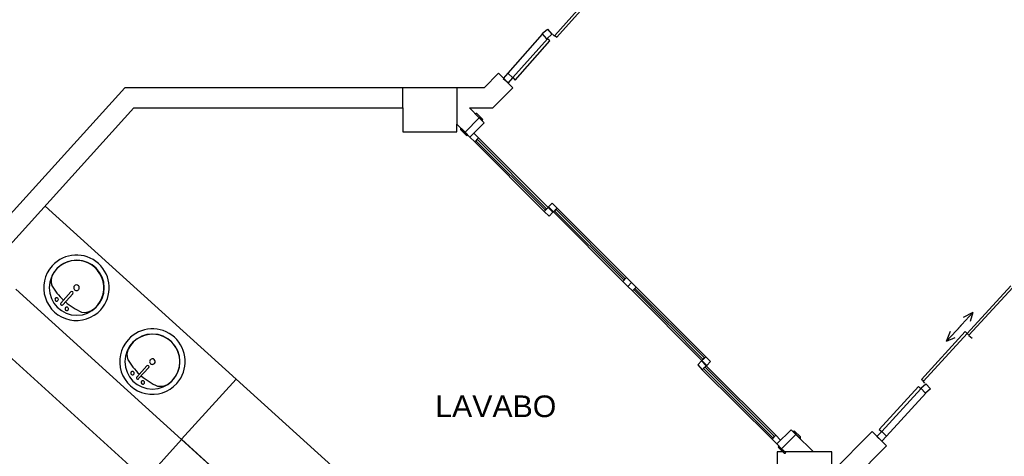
# Model space of a CAD drawing. Header units: millimetres. Extents: x 335 to 739275, y -1 to 84.
# Tile 56 of 71: x 382.52 to 392.15, y 39.26 to 43.53. Entities that reach past the tile are written whole.
import ezdxf

# ---------------------------------------------------------------- set-up
doc = ezdxf.new("R2010")
doc.units = ezdxf.units.MM
doc.header["$MEASUREMENT"] = 0
doc.styles.add('Arial', font='arial.ttf')

msp = doc.modelspace()

# ---------------------------------------------------------------- linework, layer by layer
at = {"color": 7}
for p, q in [((388.1377, 43.8077), (387.7557, 43.3777)), ((387.7757, 43.3617), (388.1577, 43.7907)), ((387.6337, 43.3977), (387.6837, 43.4417)), ((387.6837, 43.4417), (387.7277, 43.3927)), ((387.6337, 43.3927), (387.2967, 43.0107)), ((387.6837, 43.3477), (387.3447, 42.9677)), ((387.6787, 43.3477), (387.6337, 43.3977)), ((387.7277, 43.3927), (387.6787, 43.3477)), ((387.7077, 43.3257), (387.6837, 43.3477)), ((387.7347, 43.3927), (387.7537, 43.3737)), ((387.7347, 43.3927), (387.7537, 43.3737)), ((387.7557, 43.3777), (387.7757, 43.3617)), ((387.3687, 42.9437), (387.7077, 43.3257)), ((387.2057, 43.0107), (387.0647, 42.8687)), ((387.3457, 42.8687), (387.2057, 43.0107)), ((387.2967, 43.0107), (387.2517, 42.9597)), ((387.2517, 42.9597), (387.3017, 42.9157)), ((387.3457, 42.9657), (387.2967, 43.0107)), ((387.3017, 42.9157), (387.3457, 42.9657)), ((387.3447, 42.9677), (387.3687, 42.9437)), ((383.5517, 42.8687), (381.7327, 40.8617)), ((387.0647, 42.8687), (383.5517, 42.8687)), ((386.2687, 42.6717), (386.2687, 42.8687)), ((386.7987, 42.8687), (386.7987, 42.5117)), ((387.1487, 42.6717), (387.3457, 42.8687)), ((382.2367, 41.1207), (383.6397, 42.6717)), ((383.6397, 42.6717), (386.2687, 42.6717)), ((386.2687, 42.6717), (386.2687, 42.4377)), ((386.9227, 42.6717), (387.1487, 42.6717)), ((387.0177, 42.5727), (386.9227, 42.6717)), ((386.8787, 42.4327), (387.0177, 42.5727)), ((387.0177, 42.5727), (386.8787, 42.4327)), ((386.9827, 42.6177), (386.9777, 42.6137)), ((386.9777, 42.6137), (387.0447, 42.5487)), ((386.9937, 42.6177), (386.9827, 42.6177)), ((387.0537, 42.5567), (386.9937, 42.6177)), ((387.0657, 42.5247), (387.0177, 42.5727)), ((386.7987, 42.4377), (386.7987, 42.5117)), ((386.7987, 42.5117), (386.8787, 42.4327)), ((386.8377, 42.4727), (386.8347, 42.4697)), ((386.9027, 42.4067), (386.8377, 42.4727)), ((386.9257, 42.3857), (387.0657, 42.5247)), ((387.0447, 42.5487), (387.0537, 42.5567)), ((386.2687, 42.4377), (386.7987, 42.4377)), ((386.8347, 42.4697), (386.8347, 42.4587)), ((386.8347, 42.4587), (386.8947, 42.3977)), ((386.8787, 42.4327), (386.9257, 42.3857)), ((386.8947, 42.3977), (386.9027, 42.4067)), ((386.9627, 42.4227), (386.9257, 42.3857)), ((386.9257, 42.3857), (386.9737, 42.3377)), ((387.0097, 42.3767), (386.9627, 42.4227)), ((386.9737, 42.3377), (387.0097, 42.3767)), ((387.6897, 41.6967), (387.0097, 42.3767)), ((386.9737, 42.3377), (387.6517, 41.6587)), ((386.9967, 42.3647), (386.9847, 42.3497)), ((386.9847, 42.3497), (387.6637, 41.6707)), ((387.6757, 41.6847), (386.9967, 42.3647)), ((384.6387, 40.0187), (382.7717, 41.7097)), ((387.7317, 41.7377), (387.6947, 41.7017)), ((387.6947, 41.7017), (387.7427, 41.6537)), ((387.7787, 41.6907), (387.7317, 41.7377)), ((387.6897, 41.6967), (387.6517, 41.6587)), ((387.6517, 41.6587), (387.6997, 41.6107)), ((387.6637, 41.6707), (387.6757, 41.6847)), ((387.7377, 41.6497), (387.6897, 41.6967)), ((387.6997, 41.6107), (387.7377, 41.6497)), ((387.7427, 41.6537), (387.7787, 41.6907)), ((387.7427, 41.6537), (388.4217, 40.9737)), ((387.7667, 41.6807), (387.7537, 41.6657)), ((387.7537, 41.6657), (388.4337, 40.9857)), ((388.4457, 40.9997), (387.7667, 41.6807)), ((388.4587, 41.0117), (387.7787, 41.6907)), ((388.4587, 41.0117), (388.4217, 40.9737)), ((388.4217, 40.9737), (388.4697, 40.9257)), ((388.4337, 40.9857), (388.4457, 40.9997)), ((388.5067, 40.9637), (388.4587, 41.0117)), ((388.4697, 40.9257), (388.5067, 40.9637)), ((388.5067, 40.9637), (388.4697, 40.9257)), ((388.5517, 40.9167), (388.5067, 40.9637)), ((391.7887, 40.4647), (392.2167, 40.9297)), ((384.1047, 39.4287), (382.4837, 40.8987)), ((382.9247, 40.7617), (383.0217, 40.8727)), ((382.9427, 40.7447), (383.0417, 40.8537)), ((388.4697, 40.9257), (388.5147, 40.8807)), ((388.5147, 40.8807), (388.5517, 40.9167)), ((388.5147, 40.8807), (389.1957, 40.1997)), ((388.5397, 40.9047), (388.5277, 40.8937)), ((388.5277, 40.8937), (389.2067, 40.2117)), ((389.2197, 40.2257), (388.5397, 40.9047)), ((389.2337, 40.2367), (388.5517, 40.9167)), ((392.2367, 40.9137), (391.8067, 40.4477)), ((391.7017, 40.5137), (391.8457, 40.6707)), ((391.8457, 40.6707), (391.7507, 40.6197)), ((391.8457, 40.6707), (391.8177, 40.5817)), ((382.1277, 40.5057), (383.7497, 39.0357)), ((391.3417, 40.0147), (391.7707, 40.4827)), ((391.7887, 40.4647), (391.3617, 39.9987)), ((391.7297, 40.5437), (391.5857, 40.3887)), ((391.5857, 40.3887), (391.6267, 40.4867)), ((391.7707, 40.4827), (391.7887, 40.4647)), ((391.8067, 40.4477), (391.7887, 40.4647)), ((391.5857, 40.3887), (391.6717, 40.4237)), ((391.8067, 40.4447), (391.8367, 40.4187)), ((389.1907, 40.1957), (389.1547, 40.1567)), ((389.2357, 40.1477), (389.1907, 40.1957)), ((389.2337, 40.2367), (389.1957, 40.1997)), ((389.1957, 40.1997), (389.2417, 40.1527)), ((389.2067, 40.2117), (389.2197, 40.2257)), ((389.2787, 40.1897), (389.2337, 40.2367)), ((389.2417, 40.1527), (389.2787, 40.1897)), ((383.6667, 40.0387), (383.7657, 40.1477)), ((383.6857, 40.0227), (383.7847, 40.1317)), ((389.1547, 40.1567), (389.1987, 40.1097)), ((389.1987, 40.1097), (389.2357, 40.1477)), ((389.1987, 40.1097), (389.8807, 39.4297)), ((389.2257, 40.1357), (389.2117, 40.1237)), ((389.2117, 40.1237), (389.8927, 39.4417)), ((389.9047, 39.4567), (389.2257, 40.1357)), ((389.9187, 39.4687), (389.2357, 40.1477)), ((384.6387, 40.0187), (384.1047, 39.4297)), ((387.8857, 37.0807), (384.6387, 40.0187)), ((391.3367, 39.9287), (391.3847, 39.9727)), ((391.3617, 39.9987), (391.3417, 40.0147)), ((391.3757, 39.9777), (391.3577, 39.9967)), ((391.3757, 39.9777), (391.3577, 39.9967)), ((391.3847, 39.9727), (391.4307, 39.9247)), ((391.3137, 39.9457), (390.9277, 39.5267)), ((390.9537, 39.5047), (391.3377, 39.9227)), ((391.3847, 39.8797), (391.0007, 39.4607)), ((391.3377, 39.9227), (391.3137, 39.9457)), ((391.3827, 39.8797), (391.3367, 39.9287)), ((391.4307, 39.9247), (391.3827, 39.8797)), ((390.0677, 39.5237), (389.9267, 39.3837)), ((390.1147, 39.4777), (390.0677, 39.5237)), ((390.0987, 39.5127), (390.0897, 39.5037)), ((390.0897, 39.5037), (390.1547, 39.4367)), ((390.1587, 39.4527), (390.0987, 39.5127)), ((390.8597, 39.5047), (390.4647, 39.1067)), ((391.0017, 39.3647), (390.8597, 39.5047)), ((390.9537, 39.5047), (390.9067, 39.4567)), ((390.9277, 39.5267), (390.9537, 39.5047)), ((391.0007, 39.4607), (390.9537, 39.5047)), ((384.1047, 39.4287), (383.7497, 39.0357)), ((384.1047, 39.4297), (387.3517, 36.4907)), ((384.5477, 39.0277), (384.1047, 39.4287)), ((389.9187, 39.4687), (389.8807, 39.4297)), ((389.8807, 39.4297), (389.9267, 39.3837)), ((389.8927, 39.4417), (389.9047, 39.4567)), ((389.9637, 39.4207), (389.9187, 39.4687)), ((389.9267, 39.3837), (389.9637, 39.4207)), ((390.1147, 39.4777), (389.9747, 39.3357)), ((389.9747, 39.3357), (390.1147, 39.4777)), ((390.2857, 39.3057), (390.1147, 39.4777)), ((390.1547, 39.4367), (390.1587, 39.4407)), ((390.1587, 39.4407), (390.1587, 39.4527)), ((390.9067, 39.4567), (390.9557, 39.4127)), ((390.9557, 39.4127), (391.0007, 39.4607)), ((389.9267, 39.3837), (389.9747, 39.3357)), ((390.0037, 39.3057), (389.9307, 39.3057)), ((389.9307, 39.3057), (389.9307, 38.7757)), ((389.9477, 39.3617), (389.9397, 39.3517)), ((389.9397, 39.3517), (389.9987, 39.2927)), ((390.0147, 39.2977), (389.9477, 39.3617)), ((389.9747, 39.3357), (390.0037, 39.3057)), ((389.9987, 39.2927), (390.0097, 39.2927)), ((390.2857, 39.3057), (390.0037, 39.3057)), ((390.0097, 39.2927), (390.0147, 39.2977)), ((390.4647, 39.3057), (390.2857, 39.3057)), ((390.4647, 39.1067), (390.4647, 39.3057)), ((390.6627, 39.0257), (391.0017, 39.3647))]:
    msp.add_line(p, q, dxfattribs=at)
for centre, radius, start, end in [((383.0777, 40.9117), 0.3201, 318, 138), ((383.0777, 40.9117), 0.3201, 138, 318), ((383.0807, 40.9117), 0.2693, 0, 180), ((383.0777, 40.9117), 0.2672, 303.307, 152.693), ((382.9677, 40.9777), 0.1387, 155.81, 197.207), ((383.3607, 41.2277), 0.6, 208.791, 226.793), ((383.0777, 40.9117), 0.0274, 138, 318), ((383.0777, 40.9117), 0.0274, 318, 138), ((383.0807, 40.9117), 0.2693, 180, 0), ((383.0327, 40.8627), 0.0126, 318, 138), ((382.8837, 40.7977), 0.0168, 138, 318), ((382.8837, 40.7977), 0.0168, 318, 138), ((382.9347, 40.7527), 0.0126, 138, 318), ((383.3607, 41.2277), 0.6, 229.207, 247.209), ((382.9827, 40.7067), 0.0168, 138, 318), ((382.9827, 40.7067), 0.0168, 318, 138), ((383.1547, 40.8097), 0.1387, 258.793, 300.19), ((383.8207, 40.1897), 0.2693, 0, 180), ((383.8207, 40.1897), 0.3201, 318, 138), ((383.8207, 40.1897), 0.2672, 303.307, 152.693), ((383.8207, 40.1897), 0.3201, 138, 318), ((383.7097, 40.2567), 0.1387, 155.81, 197.207), ((383.8207, 40.1897), 0.2693, 180, 0), ((384.1037, 40.5037), 0.6, 208.791, 226.793), ((383.8207, 40.1897), 0.0274, 138, 318), ((383.8207, 40.1897), 0.0274, 318, 138), ((383.6257, 40.0767), 0.0168, 138, 318), ((383.6257, 40.0767), 0.0168, 318, 138), ((383.7747, 40.1397), 0.0126, 318, 138), ((383.6777, 40.0307), 0.0126, 138, 318), ((383.7267, 39.9857), 0.0168, 138, 318), ((384.1037, 40.5037), 0.6, 229.207, 247.209), ((383.7267, 39.9857), 0.0168, 318, 138), ((383.8967, 40.0867), 0.1387, 258.793, 300.19)]:
    msp.add_arc(centre, radius, start, end, dxfattribs=at)

# ---------------------------------------------------------------- texts
at = {"insert": (386.5867, 39.6436), "char_height": 0.2118, "width": 2.174025, "attachment_point": 7, "line_spacing_factor": 0.798, "style": 'Arial'}
msp.add_mtext('LAVABO', dxfattribs=at)

doc.saveas('drawing.dxf')
